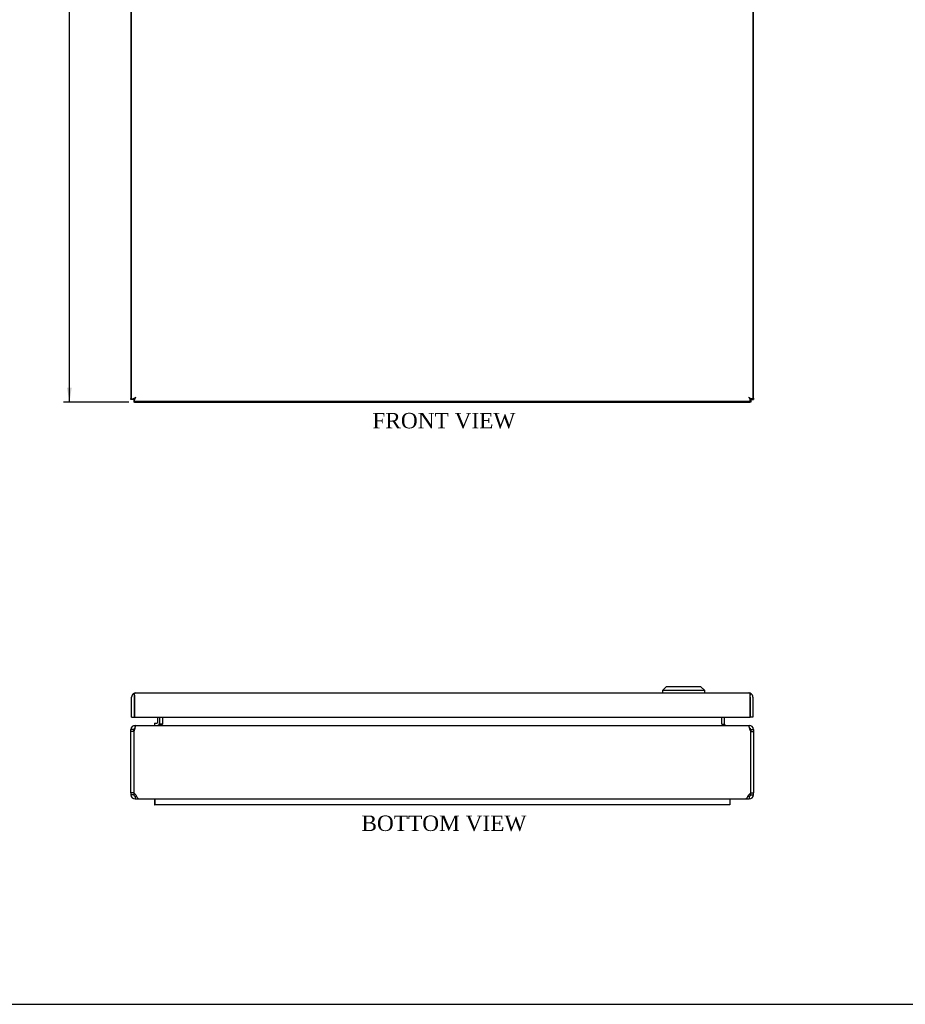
# Model space of a CAD drawing. Header units: inches. Extents: x 0.2 to 77.9, y -0.5 to 51.8.
# Tile 2 of 4: x 29.4 to 52.4, y 0.1 to 25.6. Entities that reach past the tile are written whole.
import ezdxf
from ezdxf.enums import TextEntityAlignment as Align

# ---------------------------------------------------------------- set-up
doc = ezdxf.new("R2010")
doc.units = ezdxf.units.IN
doc.header["$MEASUREMENT"] = 0
for name, color, linetype in [('COM56539-4', 7, 'Continuous'), ('COM56540-4', 7, 'Continuous'), ('COM71234-4', 7, 'Continuous'), ('Default', 7, 'Continuous'), ('GSK11134', 7, 'Continuous'), ('HNG14580-1', 7, 'Continuous'), ('LOK10007', 7, 'Continuous'), ('LOK10007INSERT', 7, 'Continuous')]:
    doc.layers.add(name, color=color, linetype=linetype)
doc.styles.add('SEACAD_Times_New_Roman', font='times.ttf')
doc.dimstyles.new('HAMMOND_(_STH_-_48x32)', dxfattribs={"dimtxt": 0.3, "dimasz": 0.375, "dimexe": 0.15, "dimexo": 0.15, "dimgap": 0.075, "dimtad": 0, "dimtih": 1, "dimtoh": 1, "dimzin": 0, "dimdsep": 46, "dimtxsty": 'SEACAD_Times_New_Roman', "dimblk1": '_SE_FILLED', "dimblk2": '_SE_FILLED', "dimsah": 1, "dimcen": 0.15, "dimadec": 0, "dimazin": 0, "dimtfac": 0.8, "dimtofl": 0, "dimtmove": 0, "dimatfit": 3, "dimfxl": 1, "dimtolj": 1, "dimtzin": 0, "dimarcsym": 0})

# ---------------------------------------------------------------- blocks, each defined once
blk = doc.blocks.new('SE1')
at = {"layer": 'COM56539-4', "color": 7, "linetype": 'Continuous'}
for p, q in [((32.368, 37.811), (32.368, 37.883)), ((32.368, 37.883), (32.389, 37.883)), ((32.368, 37.811), (32.384, 37.811)), ((48.342, 37.883), (32.389, 37.883)), ((32.389, 37.868), (32.389, 37.883)), ((48.342, 37.883), (48.364, 37.883)), ((48.342, 37.868), (48.342, 37.883)), ((48.349, 37.811), (48.364, 37.811)), ((48.364, 37.811), (48.364, 37.883)), ((32.384, 15.765), (32.368, 15.765)), ((32.368, 15.765), (32.368, 15.693)), ((32.389, 15.693), (32.368, 15.693)), ((32.389, 15.709), (32.389, 15.693)), ((32.389, 15.693), (48.342, 15.693)), ((48.342, 15.709), (48.342, 15.693)), ((48.364, 15.693), (48.342, 15.693)), ((48.364, 15.765), (48.349, 15.765)), ((48.364, 15.765), (48.364, 15.693))]:
    blk.add_line(p, q, dxfattribs=at)
for points, knots in [([(32.389, 37.883), (32.392, 37.883), (32.395, 37.881), (32.399, 37.874), (32.4, 37.872), (32.401, 37.869)], [0, 0, 0, 0, 0.25, 0.25, 0.3272308, 0.3272308, 0.3272308, 0.3272308]), ([(48.331, 37.869), (48.332, 37.872), (48.332, 37.874), (48.336, 37.881), (48.339, 37.883), (48.342, 37.883)], [0.6727692, 0.6727692, 0.6727692, 0.6727692, 0.75, 0.75, 1, 1, 1, 1]), ([(32.401, 15.707), (32.4, 15.705), (32.399, 15.703), (32.395, 15.696), (32.392, 15.693), (32.389, 15.693)], [0.6727692, 0.6727692, 0.6727692, 0.6727692, 0.75, 0.75, 1, 1, 1, 1]), ([(48.342, 15.693), (48.339, 15.693), (48.336, 15.696), (48.332, 15.703), (48.332, 15.705), (48.331, 15.707)], [0, 0, 0, 0, 0.25, 0.25, 0.3272308, 0.3272308, 0.3272308, 0.3272308])]:
    blk.add_open_spline(points, degree=3, knots=knots, dxfattribs=at)
at = {"layer": 'COM56540-4', "color": 7, "linetype": 'Continuous'}
for p, q in [((32.368, 37.811), (32.296, 37.811)), ((32.296, 37.79), (32.296, 37.811)), ((32.368, 37.796), (32.368, 37.811)), ((48.364, 37.811), (48.364, 37.796)), ((48.364, 37.811), (48.436, 37.811)), ((48.436, 37.811), (48.436, 37.79)), ((32.296, 37.79), (32.296, 15.787)), ((32.312, 37.79), (32.296, 37.79)), ((48.421, 37.79), (48.436, 37.79)), ((48.436, 15.787), (48.436, 37.79)), ((32.296, 15.765), (32.296, 15.787)), ((32.312, 15.787), (32.296, 15.787)), ((32.368, 15.765), (32.296, 15.765)), ((32.368, 15.765), (32.368, 15.781)), ((48.364, 15.781), (48.364, 15.765)), ((48.364, 15.765), (48.436, 15.765)), ((48.421, 15.787), (48.436, 15.787)), ((48.436, 15.787), (48.436, 15.765))]:
    blk.add_line(p, q, dxfattribs=at)
for points, knots in [([(32.31, 37.778), (32.308, 37.779), (32.306, 37.78), (32.299, 37.784), (32.296, 37.787), (32.296, 37.79)], [0.6673895, 0.6673895, 0.6673895, 0.6673895, 0.75, 0.75, 1, 1, 1, 1]), ([(48.436, 37.79), (48.436, 37.787), (48.433, 37.784), (48.426, 37.78), (48.424, 37.779), (48.422, 37.778)], [0, 0, 0, 0, 0.25, 0.25, 0.3218575, 0.3218575, 0.3218575, 0.3218575]), ([(32.296, 15.787), (32.296, 15.79), (32.299, 15.793), (32.306, 15.797), (32.308, 15.798), (32.31, 15.799)], [0, 0, 0, 0, 0.25, 0.25, 0.3326105, 0.3326105, 0.3326105, 0.3326105]), ([(48.422, 15.799), (48.424, 15.798), (48.426, 15.797), (48.433, 15.793), (48.436, 15.79), (48.436, 15.787)], [0.6781425, 0.6781425, 0.6781425, 0.6781425, 0.75, 0.75, 1, 1, 1, 1])]:
    blk.add_open_spline(points, degree=3, knots=knots, dxfattribs=at)
at = {"layer": 'COM71234-4', "color": 7, "linetype": 'Continuous'}
for p, q in [((32.384, 37.868), (48.349, 37.868)), ((32.384, 37.868), (32.384, 37.823)), ((32.384, 37.796), (32.384, 37.823)), ((48.349, 37.868), (48.349, 37.823)), ((48.349, 37.796), (48.349, 37.823)), ((32.312, 15.781), (32.312, 37.796)), ((32.312, 37.796), (32.357, 37.796)), ((32.384, 37.796), (32.357, 37.796)), ((32.414, 37.766), (32.384, 37.796)), ((32.419, 37.76), (32.42, 37.76)), ((32.42, 37.76), (32.42, 37.76)), ((32.42, 37.76), (32.42, 37.76)), ((32.42, 37.76), (32.42, 37.76)), ((32.42, 37.76), (32.42, 37.76)), ((48.313, 37.76), (48.313, 37.76)), ((48.313, 37.76), (48.313, 37.76)), ((48.313, 37.76), (48.313, 37.76)), ((48.313, 37.76), (48.313, 37.76)), ((48.319, 37.766), (48.349, 37.796)), ((48.349, 37.796), (48.376, 37.796)), ((48.421, 37.796), (48.376, 37.796)), ((48.421, 37.796), (48.421, 15.781)), ((32.312, 15.781), (32.357, 15.781)), ((32.384, 15.781), (32.357, 15.781)), ((32.414, 15.812), (32.384, 15.781)), ((32.384, 15.781), (32.384, 15.754)), ((32.384, 15.709), (32.384, 15.754)), ((48.349, 15.709), (32.384, 15.709)), ((32.42, 15.817), (32.419, 15.817)), ((32.42, 15.817), (32.42, 15.817)), ((32.42, 15.817), (32.42, 15.817)), ((32.42, 15.817), (32.42, 15.817)), ((48.313, 15.817), (48.313, 15.817)), ((48.313, 15.817), (48.313, 15.817)), ((48.313, 15.817), (48.313, 15.817)), ((48.313, 15.817), (48.313, 15.816)), ((48.313, 15.817), (48.313, 15.817)), ((48.319, 15.811), (48.349, 15.781)), ((48.349, 15.781), (48.376, 15.781)), ((48.349, 15.781), (48.349, 15.754)), ((48.349, 15.709), (48.349, 15.754)), ((48.421, 15.781), (48.376, 15.781))]:
    blk.add_line(p, q, dxfattribs=at)
for centre, start, end in [((31.681, 37.379), 27.3195, 32.2737), ((49.052, 37.379), 147.7263, 152.6805), ((32.801, 38.499), 237.7263, 242.6805), ((47.932, 38.499), 297.3195, 302.2737), ((32.801, 15.078), 117.3195, 122.2737), ((31.681, 16.198), 327.7263, 332.6805), ((47.932, 15.078), 57.7263, 62.6805), ((49.052, 16.198), 207.3195, 212.2737)]:
    blk.add_arc(centre, 0.831, start, end, dxfattribs=at)
at = {"layer": 'LOK10007', "color": 7, "linetype": 'Continuous'}
for radius in [0.55, 0.45, 0.315]:
    blk.add_circle((46.625, 26.788), radius, dxfattribs=at)
at = {"layer": 'LOK10007INSERT', "color": 7, "linetype": 'Continuous'}
for p, q in [((46.935, 26.828), (46.315, 26.828)), ((46.315, 26.748), (46.935, 26.748))]:
    blk.add_line(p, q, dxfattribs=at)
for start, end in [(7.354, 172.646), (172.646, 187.354), (352.646, 7.354), (187.354, 352.646)]:
    blk.add_arc((46.625, 26.788), 0.313, start, end, dxfattribs=at)
blk = doc.blocks.new('SE6')
at = {"layer": 'COM56539-4', "color": 7, "linetype": 'Continuous'}
for p, q in [((33.118, 7.343), (33.118, 7.524)), ((47.614, 7.343), (47.614, 7.524)), ((32.389, 7.199), (32.368, 7.145)), ((32.425, 7.307), (48.306, 7.307)), ((48.364, 7.145), (48.342, 7.199)), ((32.368, 7.145), (32.368, 5.561)), ((48.364, 5.561), (48.364, 7.145)), ((32.368, 5.561), (32.419, 5.507)), ((32.505, 5.399), (48.227, 5.399)), ((48.313, 5.507), (48.364, 5.561))]:
    blk.add_line(p, q, dxfattribs=at)
for centre, start, end in [((32.994, 7.533), 273.8964, 302.9735), ((47.737, 7.533), 237.0265, 266.1036)]:
    blk.add_arc(centre, 0.227, start, end, dxfattribs=at)
for points in [[(32.425, 7.307), (32.422, 7.307), (32.419, 7.304), (32.413, 7.293), (32.41, 7.285), (32.404, 7.265), (32.401, 7.253), (32.395, 7.227), (32.392, 7.213), (32.389, 7.199)], [(48.342, 7.199), (48.339, 7.213), (48.336, 7.227), (48.33, 7.253), (48.327, 7.265), (48.321, 7.285), (48.318, 7.293), (48.312, 7.304), (48.309, 7.307), (48.306, 7.307)], [(32.419, 5.507), (32.426, 5.493), (32.433, 5.479), (32.448, 5.453), (32.455, 5.441), (32.469, 5.421), (32.476, 5.413), (32.491, 5.402), (32.498, 5.399), (32.505, 5.399)], [(48.227, 5.399), (48.234, 5.399), (48.241, 5.402), (48.255, 5.413), (48.263, 5.421), (48.277, 5.441), (48.284, 5.453), (48.298, 5.479), (48.305, 5.493), (48.313, 5.507)]]:
    blk.add_open_spline(points, degree=3, knots=[0, 0, 0, 0, 0.25, 0.25, 0.5, 0.5, 0.75, 0.75, 1, 1, 1, 1], dxfattribs=at)
at = {"layer": 'COM56540-4', "color": 7, "linetype": 'Continuous'}
for p, q in [((33.046, 7.343), (33.046, 7.524)), ((47.686, 7.343), (47.686, 7.524)), ((32.296, 7.145), (32.296, 7.199)), ((32.368, 7.199), (32.296, 7.199)), ((32.368, 7.145), (32.368, 7.199)), ((32.404, 7.263), (32.404, 7.307)), ((32.404, 7.307), (32.425, 7.307)), ((33.118, 7.343), (33.046, 7.343)), ((47.614, 7.343), (47.686, 7.343)), ((48.306, 7.307), (48.328, 7.307)), ((48.328, 7.263), (48.328, 7.307)), ((48.364, 7.199), (48.364, 7.145)), ((48.364, 7.199), (48.436, 7.199)), ((48.436, 7.199), (48.436, 7.145)), ((32.296, 5.561), (32.296, 7.145)), ((32.368, 7.145), (32.296, 7.145)), ((48.364, 7.145), (48.436, 7.145)), ((48.436, 7.145), (48.436, 5.561)), ((32.368, 5.561), (32.296, 5.561)), ((32.296, 5.561), (32.296, 5.507)), ((32.368, 5.507), (32.296, 5.507)), ((32.368, 5.561), (32.368, 5.507)), ((32.404, 5.471), (32.404, 5.399)), ((32.404, 5.471), (32.438, 5.471)), ((32.404, 5.399), (32.505, 5.399)), ((48.227, 5.399), (48.328, 5.399)), ((48.294, 5.471), (48.328, 5.471)), ((48.328, 5.471), (48.328, 5.399)), ((48.364, 5.561), (48.436, 5.561)), ((48.364, 5.507), (48.364, 5.561)), ((48.364, 5.507), (48.436, 5.507)), ((48.436, 5.507), (48.436, 5.561))]:
    blk.add_line(p, q, dxfattribs=at)
for centre, radius, start, end in [((32.404, 7.199), 0.108, 90, 180), ((32.404, 7.199), 0.036, 101.4081, 180), ((33.01, 7.343), 0.036, 270, 360), ((47.722, 7.343), 0.036, 180, 270), ((48.328, 7.199), 0.108, 0, 90), ((48.328, 7.199), 0.036, 0, 78.5919), ((32.404, 5.507), 0.108, 180, 270), ((32.404, 5.507), 0.036, 180, 270), ((48.328, 5.507), 0.108, 270, 0), ((48.328, 5.507), 0.036, 270, 0)]:
    blk.add_arc(centre, radius, start, end, dxfattribs=at)
at = {"layer": 'COM71234-4', "color": 7, "linetype": 'Continuous'}
for p, q in [((32.312, 7.524), (32.312, 8.041)), ((32.384, 8.092), (32.357, 8.129)), ((32.384, 8.041), (32.384, 8.129)), ((32.384, 8.092), (32.384, 8.041)), ((32.384, 8.041), (32.384, 7.524)), ((32.384, 8.041), (32.384, 8.041)), ((32.384, 7.524), (32.384, 8.041)), ((32.42, 8.149), (32.419, 8.149)), ((32.42, 8.149), (48.313, 8.149)), ((32.42, 8.149), (32.42, 8.149)), ((32.42, 8.149), (32.42, 8.149)), ((48.313, 8.149), (48.313, 8.149)), ((48.313, 8.149), (48.313, 8.149)), ((48.313, 8.149), (48.313, 8.149)), ((48.349, 8.092), (48.376, 8.129)), ((48.349, 8.041), (48.349, 8.129)), ((48.349, 8.041), (48.349, 8.092)), ((48.349, 8.041), (48.349, 8.041)), ((48.349, 8.041), (48.349, 7.524)), ((48.349, 7.524), (48.349, 8.041)), ((48.421, 8.041), (48.421, 7.524)), ((32.312, 7.524), (32.384, 7.524)), ((32.384, 7.524), (48.349, 7.524)), ((48.421, 7.524), (48.349, 7.524))]:
    blk.add_line(p, q, dxfattribs=at)
for centre, radius, start, end in [((32.42, 8.041), 0.108, 125.5265, 180), ((32.42, 8.041), 0.108, 90.2175, 125.5265), ((32.42, 8.041), 0.036, 176.2098, 180), ((32.42, 8.041), 0.108, 90, 90.1008), ((48.313, 8.041), 0.108, 89.8992, 90), ((48.313, 8.041), 0.108, 54.4735, 89.7825), ((48.313, 8.041), 0.036, 0, 3.7902), ((48.313, 8.041), 0.108, 0, 54.4735)]:
    blk.add_arc(centre, radius, start, end, dxfattribs=at)
for points in [[(32.384, 8.129), (32.39, 8.135), (32.396, 8.14), (32.408, 8.147), (32.414, 8.149), (32.42, 8.149)], [(48.349, 8.129), (48.343, 8.135), (48.337, 8.14), (48.325, 8.147), (48.319, 8.149), (48.313, 8.149)]]:
    blk.add_open_spline(points, degree=3, knots=[0, 0, 0, 0, 0.5, 0.5, 1, 1, 1, 1], dxfattribs=at)
at = {"layer": 'GSK11134', "color": 7, "linetype": 'Continuous'}
for p, q in [((32.91, 5.399), (32.91, 5.249)), ((32.912, 5.399), (32.912, 5.249)), ((47.822, 5.399), (47.822, 5.249)), ((32.91, 5.249), (32.912, 5.249)), ((47.822, 5.249), (32.912, 5.249))]:
    blk.add_line(p, q, dxfattribs=at)
at = {"layer": 'HNG14580-1', "color": 7, "linetype": 'Continuous'}
for p, q in [((32.989, 7.385), (32.989, 7.524)), ((32.908, 7.364), (32.968, 7.364)), ((32.908, 7.364), (32.908, 7.307))]:
    blk.add_line(p, q, dxfattribs=at)
for radius in [0.078, 0.021]:
    blk.add_arc((32.968, 7.385), radius, 270, 0, dxfattribs=at)
at = {"layer": 'LOK10007', "color": 7, "linetype": 'Continuous'}
for p, q in [((46.175, 8.309), (46.075, 8.209)), ((47.175, 8.209), (46.075, 8.209)), ((46.075, 8.209), (46.075, 8.149)), ((47.075, 8.309), (46.175, 8.309)), ((47.175, 8.209), (47.075, 8.309)), ((47.175, 8.149), (47.175, 8.209))]:
    blk.add_line(p, q, dxfattribs=at)
blk = doc.blocks.new('DMBLK55')
at = {"layer": 'Default', "linetype": 'Continuous', "transparency": 16777216}
for points in [[(30.637, 37.508), (30.762, 37.508), (30.7, 37.883)], [(30.637, 16.068), (30.7, 15.693), (30.762, 16.068)]]:
    blk.add_hatch(color=7, dxfattribs=at).paths.add_polyline_path(points)
at = {"layer": 'Default', "color": 7, "linetype": 'Continuous', "transparency": 16777216}
for p, q in [((32.239, 37.883), (30.55, 37.883)), ((30.7, 27.043), (30.7, 37.883)), ((30.7, 15.693), (30.7, 26.638)), ((32.239, 15.693), (30.55, 15.693))]:
    blk.add_line(p, q, dxfattribs=at)
at = {"layer": 'Default', "color": 7, "linetype": 'Continuous', "transparency": 16777216, "style": 'SEACAD_Times_New_Roman'}
blk.add_text('22.19', height=0.3, dxfattribs=at).set_placement((30.188, 26.938), align=Align.TOP_LEFT)
blk = doc.blocks.new('_SE_FILLED')
at = {"color": 0}
blk.add_line((0, 0), (-1, 0), dxfattribs=at)
blk.add_solid([(0, 0), (-1, -0.1665), (-1, 0.1665), (0, 0)], dxfattribs=at)
blk = doc.blocks.new('BORDER')
at = {"layer": 'Default', "color": 7, "linetype": 'Continuous'}
blk.add_line((-41.86, 0), (0, 0), dxfattribs=at)

msp = doc.modelspace()

# ---------------------------------------------------------------- block references
at = {"layer": 'Default', "color": 7, "xscale": 1.855, "yscale": 1.855, "zscale": 1.855}
msp.add_blockref('BORDER', (77.888, 0.072), dxfattribs=at)
at = {"layer": 'Default'}
for name in ['SE1', 'SE6']:
    msp.add_blockref(name, (0, 0), dxfattribs=at)

# ---------------------------------------------------------------- texts
at = {"layer": 'Default', "color": 7, "linetype": 'Continuous', "style": 'SEACAD_Times_New_Roman'}
for s, p in [('FRONT VIEW', (38.555, 15.413)), ('BOTTOM VIEW', (38.271, 4.969))]:
    msp.add_text(s, height=0.4, dxfattribs=at).set_placement(p, align=Align.TOP_LEFT)

# ---------------------------------------------------------------- dimensions: what is measured, and where the dimension line sits
at = {"layer": 'Default', "color": 7, "linetype": 'Continuous'}
dim = msp.add_linear_dim(base=(30.7, 15.693), p1=(32.389, 15.693), p2=(32.389, 37.883), angle=90, text='\\A1;<>', dimstyle='HAMMOND_(_STH_-_48x32)', dxfattribs=at)
dim.commit()
dim.dimension.update_dxf_attribs({"geometry": 'DMBLK55', "text_midpoint": (30.7, 26.788), "dimtype": 161})

doc.saveas('drawing.dxf')
